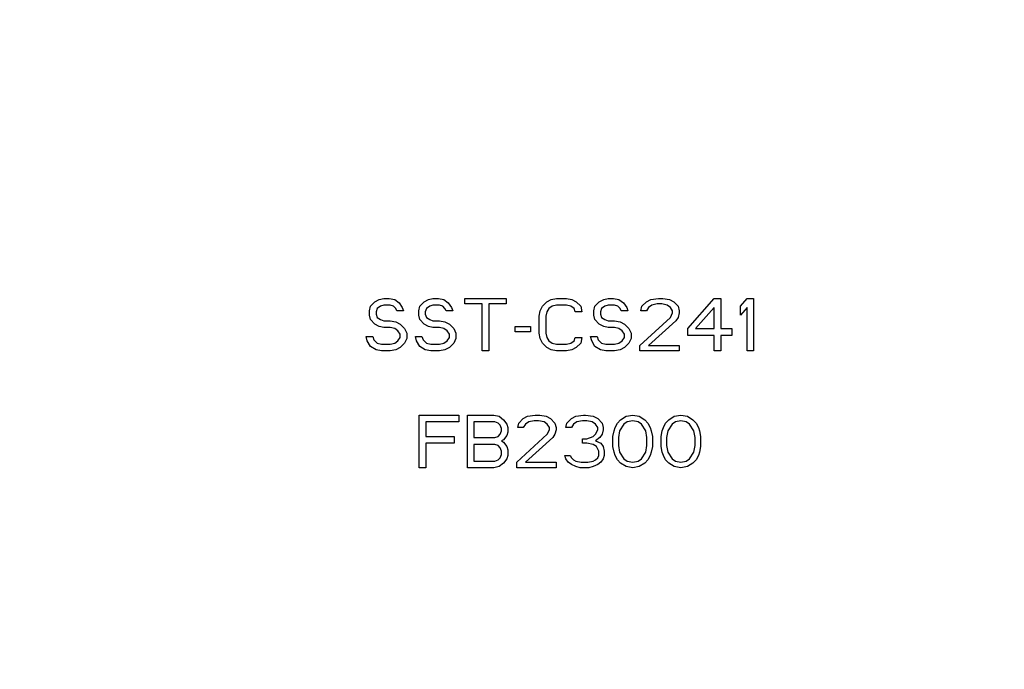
# Model space of a CAD drawing. Header units: millimetres. Extents: x 0 to 420, y 0 to 297.
# Tile 33 of 42: x 321.76 to 332.73, y 241.4 to 248.63. Entities that reach past the tile are written whole.
import ezdxf

# ---------------------------------------------------------------- set-up
doc = ezdxf.new("R2010")
doc.units = ezdxf.units.MM
doc.header["$LTSCALE"] = 23.1
doc.layers.get('0').update_dxf_attribs({"linetype": 'CONTINUOUS'})
doc.layers.add('AXES_REF', color=7, linetype='CONTINUOUS')

msp = doc.modelspace()

# ---------------------------------------------------------------- linework, layer by layer
at = {"color": 7, "linetype": 'Continuous'}
for p, q in [((325.719, 245.491), (325.768, 245.516)), ((325.768, 245.516), (325.817, 245.528)), ((325.817, 245.528), (325.878, 245.528)), ((325.878, 245.528), (325.939, 245.516)), ((325.939, 245.516), (325.988, 245.478)), ((326.268, 245.491), (326.317, 245.516)), ((326.317, 245.516), (326.365, 245.528)), ((326.365, 245.528), (326.426, 245.528)), ((326.426, 245.528), (326.487, 245.516)), ((326.487, 245.516), (326.536, 245.478)), ((326.719, 245.466), (326.719, 245.528)), ((326.719, 245.528), (327.182, 245.528)), ((327.182, 245.528), (327.182, 245.466)), ((327.633, 245.491), (327.682, 245.516)), ((327.682, 245.516), (327.743, 245.528)), ((327.743, 245.528), (327.852, 245.528)), ((327.852, 245.528), (327.913, 245.516)), ((327.913, 245.516), (327.962, 245.491)), ((328.218, 245.491), (328.267, 245.516)), ((328.267, 245.516), (328.315, 245.528)), ((328.315, 245.528), (328.376, 245.528)), ((328.376, 245.528), (328.437, 245.516)), ((328.437, 245.516), (328.486, 245.478)), ((328.742, 245.491), (328.791, 245.516)), ((328.791, 245.516), (328.876, 245.528)), ((328.876, 245.528), (328.925, 245.528)), ((328.925, 245.528), (328.998, 245.516)), ((328.998, 245.516), (329.047, 245.491)), ((329.205, 245.192), (329.498, 245.528)), ((329.498, 245.528), (329.571, 245.528)), ((329.571, 245.528), (329.571, 245.192)), ((329.79, 245.441), (329.863, 245.528)), ((329.863, 245.528), (329.936, 245.528)), ((329.936, 245.528), (329.936, 244.943)), ((325.658, 245.391), (325.671, 245.441)), ((325.671, 245.441), (325.719, 245.491)), ((325.744, 245.416), (325.732, 245.379)), ((325.78, 245.441), (325.744, 245.416)), ((325.817, 245.453), (325.78, 245.441)), ((325.89, 245.453), (325.817, 245.453)), ((325.927, 245.441), (325.89, 245.453)), ((325.951, 245.416), (325.927, 245.441)), ((325.963, 245.391), (325.951, 245.416)), ((325.988, 245.478), (326.024, 245.428)), ((326.024, 245.428), (326.036, 245.391)), ((326.207, 245.391), (326.219, 245.441)), ((326.219, 245.441), (326.268, 245.491)), ((326.292, 245.416), (326.28, 245.379)), ((326.329, 245.441), (326.292, 245.416)), ((326.365, 245.453), (326.329, 245.441)), ((326.438, 245.453), (326.365, 245.453)), ((326.475, 245.441), (326.438, 245.453)), ((326.499, 245.416), (326.475, 245.441)), ((326.512, 245.391), (326.499, 245.416)), ((326.536, 245.478), (326.573, 245.428)), ((326.573, 245.428), (326.585, 245.391)), ((326.914, 245.466), (326.719, 245.466)), ((326.914, 244.943), (326.914, 245.466)), ((326.987, 245.466), (326.987, 244.943)), ((327.182, 245.466), (326.987, 245.466)), ((327.56, 245.391), (327.584, 245.441)), ((327.584, 245.441), (327.633, 245.491)), ((327.657, 245.416), (327.633, 245.379)), ((327.694, 245.441), (327.657, 245.416)), ((327.743, 245.453), (327.694, 245.441)), ((327.852, 245.453), (327.743, 245.453)), ((327.901, 245.441), (327.852, 245.453)), ((327.938, 245.416), (327.901, 245.441)), ((327.95, 245.379), (327.938, 245.416)), ((327.962, 245.491), (328.011, 245.441)), ((328.011, 245.441), (328.023, 245.379)), ((328.157, 245.391), (328.169, 245.441)), ((328.169, 245.441), (328.218, 245.491)), ((328.242, 245.416), (328.23, 245.379)), ((328.279, 245.441), (328.242, 245.416)), ((328.315, 245.453), (328.279, 245.441)), ((328.388, 245.453), (328.315, 245.453)), ((328.425, 245.441), (328.388, 245.453)), ((328.449, 245.416), (328.425, 245.441)), ((328.462, 245.391), (328.449, 245.416)), ((328.486, 245.478), (328.523, 245.428)), ((328.523, 245.428), (328.535, 245.391)), ((328.681, 245.391), (328.693, 245.441)), ((328.693, 245.441), (328.742, 245.491)), ((328.766, 245.428), (328.742, 245.391)), ((328.803, 245.453), (328.766, 245.428)), ((328.864, 245.466), (328.803, 245.453)), ((328.913, 245.466), (328.864, 245.466)), ((328.973, 245.453), (328.913, 245.466)), ((329.01, 245.428), (328.973, 245.453)), ((329.034, 245.391), (329.01, 245.428)), ((329.047, 245.491), (329.095, 245.441)), ((329.095, 245.441), (329.108, 245.391)), ((329.498, 245.428), (329.29, 245.192)), ((329.498, 245.192), (329.498, 245.428)), ((329.79, 245.341), (329.79, 245.441)), ((329.863, 245.428), (329.79, 245.341)), ((329.863, 244.943), (329.863, 245.428)), ((325.658, 245.341), (325.658, 245.391)), ((325.671, 245.292), (325.658, 245.341)), ((325.732, 245.379), (325.732, 245.354)), ((325.732, 245.354), (325.744, 245.316)), ((325.744, 245.316), (325.78, 245.292)), ((326.036, 245.391), (325.963, 245.391)), ((326.207, 245.341), (326.207, 245.391)), ((326.219, 245.292), (326.207, 245.341)), ((326.28, 245.379), (326.28, 245.354)), ((326.28, 245.354), (326.292, 245.316)), ((326.292, 245.316), (326.329, 245.292)), ((326.585, 245.391), (326.512, 245.391)), ((327.548, 245.329), (327.56, 245.391)), ((327.548, 245.142), (327.548, 245.329)), ((327.633, 245.379), (327.621, 245.329)), ((327.621, 245.329), (327.621, 245.142)), ((328.023, 245.379), (327.95, 245.379)), ((328.157, 245.341), (328.157, 245.391)), ((328.169, 245.292), (328.157, 245.341)), ((328.23, 245.379), (328.23, 245.354)), ((328.23, 245.354), (328.242, 245.316)), ((328.242, 245.316), (328.279, 245.292)), ((328.535, 245.391), (328.462, 245.391)), ((328.669, 245.005), (329.01, 245.316)), ((328.742, 245.391), (328.681, 245.391)), ((329.01, 245.316), (329.034, 245.366)), ((329.034, 245.366), (329.034, 245.391)), ((329.095, 245.316), (329.071, 245.279)), ((329.108, 245.366), (329.095, 245.316)), ((329.108, 245.391), (329.108, 245.366)), ((325.719, 245.242), (325.671, 245.292)), ((325.768, 245.217), (325.719, 245.242)), ((325.817, 245.204), (325.768, 245.217)), ((325.78, 245.292), (325.817, 245.279)), ((325.817, 245.279), (325.89, 245.279)), ((325.89, 245.204), (325.817, 245.204)), ((325.89, 245.279), (325.951, 245.267)), ((325.939, 245.192), (325.89, 245.204)), ((325.975, 245.167), (325.939, 245.192)), ((325.951, 245.267), (326, 245.242)), ((326, 245.242), (326.048, 245.192)), ((326.048, 245.192), (326.073, 245.142)), ((326.268, 245.242), (326.219, 245.292)), ((326.317, 245.217), (326.268, 245.242)), ((326.365, 245.204), (326.317, 245.217)), ((326.329, 245.292), (326.365, 245.279)), ((326.365, 245.279), (326.438, 245.279)), ((326.438, 245.204), (326.365, 245.204)), ((326.438, 245.279), (326.499, 245.267)), ((326.487, 245.192), (326.438, 245.204)), ((326.524, 245.167), (326.487, 245.192)), ((326.499, 245.267), (326.548, 245.242)), ((326.548, 245.242), (326.597, 245.192)), ((326.597, 245.192), (326.621, 245.142)), ((327.279, 245.155), (327.279, 245.217)), ((327.279, 245.217), (327.45, 245.217)), ((327.45, 245.217), (327.45, 245.155)), ((328.218, 245.242), (328.169, 245.292)), ((328.267, 245.217), (328.218, 245.242)), ((328.315, 245.204), (328.267, 245.217)), ((328.279, 245.292), (328.315, 245.279)), ((328.315, 245.279), (328.388, 245.279)), ((328.388, 245.204), (328.315, 245.204)), ((328.388, 245.279), (328.449, 245.267)), ((328.437, 245.192), (328.388, 245.204)), ((328.474, 245.167), (328.437, 245.192)), ((328.449, 245.267), (328.498, 245.242)), ((328.498, 245.242), (328.547, 245.192)), ((328.547, 245.192), (328.571, 245.142)), ((329.071, 245.279), (328.766, 245.005)), ((329.205, 245.117), (329.205, 245.192)), ((329.29, 245.192), (329.498, 245.192)), ((329.571, 245.192), (329.693, 245.192)), ((329.693, 245.192), (329.693, 245.117)), ((325.634, 245.055), (325.622, 245.105)), ((325.622, 245.105), (325.695, 245.105)), ((325.695, 245.105), (325.707, 245.068)), ((326, 245.13), (325.975, 245.167)), ((325.975, 245.055), (326, 245.092)), ((326, 245.092), (326, 245.13)), ((326.073, 245.08), (326.048, 245.03)), ((326.073, 245.142), (326.073, 245.08)), ((326.183, 245.055), (326.17, 245.105)), ((326.17, 245.105), (326.243, 245.105)), ((326.243, 245.105), (326.256, 245.068)), ((326.548, 245.13), (326.524, 245.167)), ((326.524, 245.055), (326.548, 245.092)), ((326.548, 245.092), (326.548, 245.13)), ((326.621, 245.08), (326.597, 245.03)), ((326.621, 245.142), (326.621, 245.08)), ((327.45, 245.155), (327.279, 245.155)), ((327.56, 245.08), (327.548, 245.142)), ((327.584, 245.03), (327.56, 245.08)), ((327.621, 245.142), (327.633, 245.092)), ((327.633, 245.092), (327.657, 245.055)), ((327.938, 245.055), (327.95, 245.092)), ((327.95, 245.092), (328.023, 245.092)), ((328.023, 245.092), (328.011, 245.03)), ((328.133, 245.055), (328.12, 245.105)), ((328.12, 245.105), (328.193, 245.105)), ((328.193, 245.105), (328.206, 245.068)), ((328.498, 245.13), (328.474, 245.167)), ((328.474, 245.055), (328.498, 245.092)), ((328.498, 245.092), (328.498, 245.13)), ((328.571, 245.08), (328.547, 245.03)), ((328.571, 245.142), (328.571, 245.08)), ((329.498, 245.117), (329.205, 245.117)), ((329.498, 244.943), (329.498, 245.117)), ((329.571, 245.117), (329.571, 244.943)), ((329.693, 245.117), (329.571, 245.117)), ((325.671, 244.993), (325.634, 245.055)), ((325.732, 244.956), (325.671, 244.993)), ((325.707, 245.068), (325.744, 245.03)), ((325.744, 245.03), (325.793, 245.018)), ((325.793, 245.018), (325.89, 245.018)), ((325.89, 245.018), (325.939, 245.03)), ((325.939, 245.03), (325.975, 245.055)), ((326, 244.98), (325.951, 244.956)), ((326.048, 245.03), (326, 244.98)), ((326.219, 244.993), (326.183, 245.055)), ((326.28, 244.956), (326.219, 244.993)), ((326.256, 245.068), (326.292, 245.03)), ((326.292, 245.03), (326.341, 245.018)), ((326.341, 245.018), (326.438, 245.018)), ((326.438, 245.018), (326.487, 245.03)), ((326.487, 245.03), (326.524, 245.055)), ((326.548, 244.98), (326.499, 244.956)), ((326.597, 245.03), (326.548, 244.98)), ((327.633, 244.98), (327.584, 245.03)), ((327.682, 244.956), (327.633, 244.98)), ((327.657, 245.055), (327.694, 245.03)), ((327.694, 245.03), (327.743, 245.018)), ((327.743, 245.018), (327.852, 245.018)), ((327.852, 245.018), (327.901, 245.03)), ((327.901, 245.03), (327.938, 245.055)), ((327.962, 244.98), (327.913, 244.956)), ((328.011, 245.03), (327.962, 244.98)), ((328.169, 244.993), (328.133, 245.055)), ((328.23, 244.956), (328.169, 244.993)), ((328.206, 245.068), (328.242, 245.03)), ((328.242, 245.03), (328.291, 245.018)), ((328.291, 245.018), (328.388, 245.018)), ((328.388, 245.018), (328.437, 245.03)), ((328.437, 245.03), (328.474, 245.055)), ((328.498, 244.98), (328.449, 244.956)), ((328.547, 245.03), (328.498, 244.98)), ((328.669, 244.943), (328.669, 245.005)), ((328.766, 245.005), (329.108, 245.005)), ((329.108, 245.005), (329.108, 244.943)), ((325.793, 244.943), (325.732, 244.956)), ((325.89, 244.943), (325.793, 244.943)), ((325.951, 244.956), (325.89, 244.943)), ((326.341, 244.943), (326.28, 244.956)), ((326.438, 244.943), (326.341, 244.943)), ((326.499, 244.956), (326.438, 244.943)), ((326.987, 244.943), (326.914, 244.943)), ((327.743, 244.943), (327.682, 244.956)), ((327.852, 244.943), (327.743, 244.943)), ((327.913, 244.956), (327.852, 244.943)), ((328.291, 244.943), (328.23, 244.956)), ((328.388, 244.943), (328.291, 244.943)), ((328.449, 244.956), (328.388, 244.943)), ((329.108, 244.943), (328.669, 244.943)), ((329.571, 244.943), (329.498, 244.943)), ((329.936, 244.943), (329.863, 244.943)), ((326.213, 243.643), (326.213, 244.228)), ((326.213, 244.228), (326.652, 244.228)), ((326.652, 244.228), (326.652, 244.153)), ((326.749, 243.643), (326.749, 244.228)), ((326.749, 244.228), (327.042, 244.228)), ((327.042, 244.228), (327.103, 244.216)), ((327.103, 244.216), (327.151, 244.178)), ((327.371, 244.191), (327.42, 244.216)), ((327.42, 244.216), (327.505, 244.228)), ((327.505, 244.228), (327.554, 244.228)), ((327.554, 244.228), (327.627, 244.216)), ((327.627, 244.216), (327.675, 244.191)), ((327.907, 244.191), (327.956, 244.216)), ((327.956, 244.216), (328.041, 244.228)), ((328.041, 244.228), (328.065, 244.228)), ((328.065, 244.228), (328.151, 244.216)), ((328.151, 244.216), (328.2, 244.191)), ((328.455, 244.178), (328.516, 244.216)), ((328.516, 244.216), (328.59, 244.228)), ((328.59, 244.228), (328.663, 244.216)), ((328.663, 244.216), (328.724, 244.178)), ((328.992, 244.178), (329.053, 244.216)), ((329.053, 244.216), (329.126, 244.228)), ((329.126, 244.228), (329.199, 244.216)), ((329.199, 244.216), (329.26, 244.178)), ((326.286, 244.153), (326.286, 243.992)), ((326.652, 244.153), (326.286, 244.153)), ((326.822, 244.153), (326.822, 243.979)), ((327.054, 244.153), (326.822, 244.153)), ((327.09, 244.141), (327.054, 244.153)), ((327.115, 244.116), (327.09, 244.141)), ((327.127, 244.079), (327.115, 244.116)), ((327.151, 244.178), (327.188, 244.128)), ((327.188, 244.128), (327.2, 244.091)), ((327.2, 244.091), (327.2, 244.041)), ((327.31, 244.091), (327.322, 244.141)), ((327.371, 244.091), (327.31, 244.091)), ((327.322, 244.141), (327.371, 244.191)), ((327.395, 244.128), (327.371, 244.091)), ((327.432, 244.153), (327.395, 244.128)), ((327.493, 244.166), (327.432, 244.153)), ((327.541, 244.166), (327.493, 244.166)), ((327.602, 244.153), (327.541, 244.166)), ((327.639, 244.128), (327.602, 244.153)), ((327.663, 244.091), (327.639, 244.128)), ((327.663, 244.066), (327.663, 244.091)), ((327.675, 244.191), (327.724, 244.141)), ((327.724, 244.141), (327.736, 244.091)), ((327.736, 244.091), (327.736, 244.066)), ((327.846, 244.091), (327.858, 244.141)), ((327.907, 244.091), (327.846, 244.091)), ((327.858, 244.141), (327.907, 244.191)), ((327.931, 244.128), (327.907, 244.091)), ((327.968, 244.153), (327.931, 244.128)), ((328.029, 244.166), (327.968, 244.153)), ((328.078, 244.166), (328.029, 244.166)), ((328.139, 244.153), (328.078, 244.166)), ((328.175, 244.128), (328.139, 244.153)), ((328.2, 244.091), (328.175, 244.128)), ((328.2, 244.191), (328.248, 244.141)), ((328.2, 244.066), (328.2, 244.091)), ((328.248, 244.141), (328.26, 244.091)), ((328.26, 244.091), (328.26, 244.066)), ((328.382, 244.054), (328.395, 244.091)), ((328.395, 244.091), (328.419, 244.141)), ((328.419, 244.141), (328.455, 244.178)), ((328.492, 244.128), (328.443, 244.054)), ((328.529, 244.153), (328.492, 244.128)), ((328.59, 244.166), (328.529, 244.153)), ((328.65, 244.153), (328.59, 244.166)), ((328.687, 244.128), (328.65, 244.153)), ((328.736, 244.054), (328.687, 244.128)), ((328.724, 244.178), (328.76, 244.141)), ((328.76, 244.141), (328.785, 244.091)), ((328.785, 244.091), (328.797, 244.054)), ((328.919, 244.054), (328.931, 244.091)), ((328.931, 244.091), (328.955, 244.141)), ((328.955, 244.141), (328.992, 244.178)), ((329.028, 244.128), (328.98, 244.054)), ((329.065, 244.153), (329.028, 244.128)), ((329.126, 244.166), (329.065, 244.153)), ((329.187, 244.153), (329.126, 244.166)), ((329.223, 244.128), (329.187, 244.153)), ((329.272, 244.054), (329.223, 244.128)), ((329.26, 244.178), (329.296, 244.141)), ((329.296, 244.141), (329.321, 244.091)), ((329.321, 244.091), (329.333, 244.054)), ((326.286, 243.992), (326.603, 243.992)), ((326.603, 243.992), (326.603, 243.917)), ((326.822, 243.979), (327.054, 243.979)), ((327.054, 243.979), (327.09, 243.992)), ((327.09, 243.992), (327.115, 244.016)), ((327.115, 244.016), (327.127, 244.054)), ((327.127, 244.054), (327.127, 244.079)), ((327.188, 244.004), (327.151, 243.954)), ((327.2, 244.041), (327.188, 244.004)), ((327.298, 243.705), (327.639, 244.016)), ((327.7, 243.979), (327.395, 243.705)), ((327.639, 244.016), (327.663, 244.066)), ((327.724, 244.016), (327.7, 243.979)), ((327.736, 244.066), (327.724, 244.016)), ((328.078, 243.967), (328.151, 243.992)), ((328.151, 243.992), (328.175, 244.016)), ((328.175, 244.016), (328.2, 244.066)), ((328.224, 243.979), (328.175, 243.942)), ((328.248, 244.016), (328.224, 243.979)), ((328.26, 244.066), (328.248, 244.016)), ((328.37, 243.992), (328.382, 244.054)), ((328.37, 243.88), (328.37, 243.992)), ((328.443, 244.054), (328.431, 243.979)), ((328.431, 243.979), (328.431, 243.892)), ((328.748, 243.979), (328.736, 244.054)), ((328.748, 243.892), (328.748, 243.979)), ((328.797, 244.054), (328.809, 243.992)), ((328.809, 243.992), (328.809, 243.88)), ((328.906, 243.992), (328.919, 244.054)), ((328.906, 243.88), (328.906, 243.992)), ((328.98, 244.054), (328.967, 243.979)), ((328.967, 243.979), (328.967, 243.892)), ((329.284, 243.979), (329.272, 244.054)), ((329.284, 243.892), (329.284, 243.979)), ((329.333, 244.054), (329.345, 243.992)), ((329.345, 243.992), (329.345, 243.88)), ((326.286, 243.917), (326.286, 243.643)), ((326.603, 243.917), (326.286, 243.917)), ((326.822, 243.904), (326.822, 243.718)), ((327.054, 243.904), (326.822, 243.904)), ((327.09, 243.892), (327.054, 243.904)), ((327.115, 243.867), (327.09, 243.892)), ((327.151, 243.954), (327.127, 243.942)), ((327.127, 243.942), (327.151, 243.929)), ((327.151, 243.929), (327.188, 243.88)), ((327.188, 243.88), (327.2, 243.842)), ((328.029, 243.917), (328.029, 243.967)), ((328.029, 243.967), (328.078, 243.967)), ((328.078, 243.917), (328.029, 243.917)), ((328.151, 243.904), (328.078, 243.917)), ((328.187, 243.88), (328.151, 243.904)), ((328.175, 243.942), (328.236, 243.917)), ((328.212, 243.83), (328.187, 243.88)), ((328.236, 243.917), (328.26, 243.88)), ((328.26, 243.88), (328.273, 243.83)), ((328.382, 243.817), (328.37, 243.88)), ((328.431, 243.892), (328.443, 243.817)), ((328.736, 243.817), (328.748, 243.892)), ((328.809, 243.88), (328.797, 243.817)), ((328.919, 243.817), (328.906, 243.88)), ((328.967, 243.892), (328.98, 243.817)), ((329.272, 243.817), (329.284, 243.892)), ((329.345, 243.88), (329.333, 243.817)), ((327.127, 243.83), (327.115, 243.867)), ((327.115, 243.755), (327.127, 243.792)), ((327.127, 243.792), (327.127, 243.83)), ((327.2, 243.78), (327.188, 243.743)), ((327.2, 243.842), (327.2, 243.78)), ((327.846, 243.743), (327.834, 243.78)), ((327.834, 243.78), (327.895, 243.78)), ((327.895, 243.78), (327.907, 243.755)), ((328.2, 243.755), (328.212, 243.78)), ((328.212, 243.78), (328.212, 243.83)), ((328.273, 243.78), (328.26, 243.743)), ((328.273, 243.83), (328.273, 243.78)), ((328.395, 243.78), (328.382, 243.817)), ((328.419, 243.73), (328.395, 243.78)), ((328.443, 243.817), (328.492, 243.743)), ((328.687, 243.743), (328.736, 243.817)), ((328.785, 243.78), (328.76, 243.73)), ((328.797, 243.817), (328.785, 243.78)), ((328.931, 243.78), (328.919, 243.817)), ((328.955, 243.73), (328.931, 243.78)), ((328.98, 243.817), (329.028, 243.743)), ((329.223, 243.743), (329.272, 243.817)), ((329.321, 243.78), (329.296, 243.73)), ((329.333, 243.817), (329.321, 243.78)), ((326.822, 243.718), (327.054, 243.718)), ((327.103, 243.656), (327.042, 243.643)), ((327.054, 243.718), (327.09, 243.73)), ((327.09, 243.73), (327.115, 243.755)), ((327.151, 243.693), (327.103, 243.656)), ((327.188, 243.743), (327.151, 243.693)), ((327.298, 243.643), (327.298, 243.705)), ((327.395, 243.705), (327.736, 243.705)), ((327.736, 243.705), (327.736, 243.643)), ((327.87, 243.705), (327.846, 243.743)), ((327.907, 243.68), (327.87, 243.705)), ((327.907, 243.755), (327.931, 243.73)), ((327.956, 243.656), (327.907, 243.68)), ((327.931, 243.73), (327.956, 243.718)), ((327.956, 243.718), (328.017, 243.705)), ((328.005, 243.643), (327.956, 243.656)), ((328.017, 243.705), (328.09, 243.705)), ((328.09, 243.705), (328.151, 243.718)), ((328.151, 243.656), (328.102, 243.643)), ((328.151, 243.718), (328.175, 243.73)), ((328.2, 243.68), (328.151, 243.656)), ((328.175, 243.73), (328.2, 243.755)), ((328.236, 243.705), (328.2, 243.68)), ((328.26, 243.743), (328.236, 243.705)), ((328.455, 243.693), (328.419, 243.73)), ((328.516, 243.656), (328.455, 243.693)), ((328.492, 243.743), (328.529, 243.718)), ((328.59, 243.643), (328.516, 243.656)), ((328.529, 243.718), (328.59, 243.705)), ((328.59, 243.705), (328.65, 243.718)), ((328.663, 243.656), (328.59, 243.643)), ((328.65, 243.718), (328.687, 243.743)), ((328.724, 243.693), (328.663, 243.656)), ((328.76, 243.73), (328.724, 243.693)), ((328.992, 243.693), (328.955, 243.73)), ((329.053, 243.656), (328.992, 243.693)), ((329.028, 243.743), (329.065, 243.718)), ((329.126, 243.643), (329.053, 243.656)), ((329.065, 243.718), (329.126, 243.705)), ((329.126, 243.705), (329.187, 243.718)), ((329.199, 243.656), (329.126, 243.643)), ((329.187, 243.718), (329.223, 243.743)), ((329.26, 243.693), (329.199, 243.656)), ((329.296, 243.73), (329.26, 243.693)), ((326.286, 243.643), (326.213, 243.643)), ((327.042, 243.643), (326.749, 243.643)), ((327.736, 243.643), (327.298, 243.643)), ((328.102, 243.643), (328.005, 243.643))]:
    msp.add_line(p, q, dxfattribs=at)
for start, end in [(104.9526, 165.0474), (14.9526, 75.0474)]:
    msp.add_arc((327.779, 237.436), 15.44, start, end, dxfattribs=at)
at = {"color": 9, "linetype": 'Continuous'}
for start, end in [(103.1224, 166.8776), (13.1224, 76.8776)]:
    msp.add_arc((327.779, 237.436), 15.317, start, end, dxfattribs=at)
at = {"layer": 'AXES_REF', "color": 9, "linetype": 'Continuous'}
msp.add_arc((327.779, 237.436), 13.878, 94.1936, 85.8064, dxfattribs=at)

doc.saveas('drawing.dxf')
